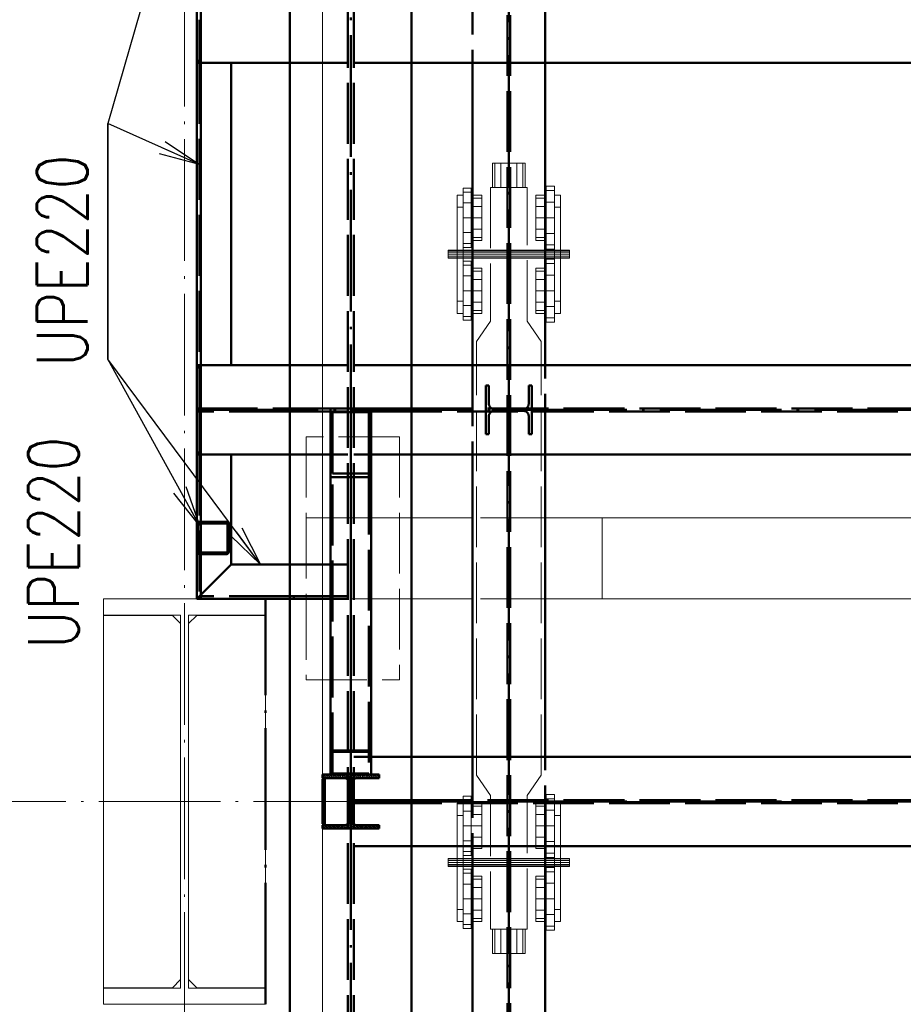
# Paper-space layout 'Layout1' of a CAD drawing. Extents: x -2 to 1033, y -36 to 596.
# Tile 13 of 69: x 117 to 161, y 414 to 463. Entities that reach past the tile are written whole.
import ezdxf

# ---------------------------------------------------------------- set-up
doc = ezdxf.new("R2010")
doc.units = 0
for name, pattern in [('ACAD_ISO02W100', [15, 12, -3]), ('ACAD_ISO04W100', [30.5, 24, -3, 0.5, -3]), ('HP_01_CER_B', [8, 5, -1, 1, -1])]:
    doc.linetypes.add(name, pattern=pattern)
for name, color, linetype, lineweight in [('SS_1.ET-HALA_TaO-RASTR', 7, 'HP_01_CER_B', 13), ('SS_1.ET-HALA_TaO-SLOUP', 9, 'CONTINUOUS', 13), ('SS_2.ET-HALA_TaO-MOULDSHOP-HLAVNI_NOSNIK', 32, 'CONTINUOUS', 50), ('SS_2.ET-HALA_TaO-MOULDSHOP-JD', 40, 'CONTINUOUS', 50), ('SS_2.ET-HALA_TaO-MOULDSHOP-JD-JERAB_3t', 9, 'CONTINUOUS', 13), ('SS_2.ET-HALA_TaO-MOULDSHOP-NADSTAVBA', 94, 'CONTINUOUS', 50), ('SS_2.ET-HALA_TaO-MOULDSHOP-PODLAH.NOSNIK', 160, 'CONTINUOUS', 50), ('SS_2.ET-HALA_TaO-MOULDSHOP-PODLAHA_LEM', 140, 'CONTINUOUS', 50), ('SS_2.ET-HALA_TaO-MOULDSHOP-SLOUP', 212, 'CONTINUOUS', 50), ('SS_PODKLADY', 9, 'CONTINUOUS', 13), ('SS_POPIS_PROFILU', 13, 'CONTINUOUS', 25), ('SS_SRAFY', 8, 'CONTINUOUS', 18)]:
    doc.layers.add(name, color=color, linetype=linetype, lineweight=lineweight)
doc.styles.add('romans.shx', font='romans.shx', dxfattribs={"height": 5})
pattern_1 = [(45, (126.10668, 325.36216), (-0.044901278, 0.044901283), [])]

psp = doc.layouts.get("Layout1")

# ---------------------------------------------------------------- hatches: boundary and pattern name
at = {"layer": 'SS_SRAFY'}
h = psp.add_hatch(dxfattribs=at)
h.set_pattern_fill('ANSI31', color=5, scale=0.02, style=0)
h.set_pattern_definition(pattern_1)
h.paths.add_polyline_path([(135.1067, 425.4922), (132.3067, 425.4922), (132.3067, 425.3222), (133.4117, 425.3222, -0.4142136), (133.6517, 425.0822), (133.6517, 423.2422, -0.4142136), (133.4117, 423.0022), (132.3067, 423.0022), (132.3067, 422.8322), (135.1067, 422.8322), (135.1067, 423.0022), (134.0017, 423.0022, -0.4142136), (133.7617, 423.2422), (133.7617, 425.0822, -0.4142136), (134.0017, 425.3222), (135.1067, 425.3222)], flags=0)
h = psp.add_hatch(dxfattribs=at)
h.set_pattern_fill('ANSI31', color=5, scale=0.02, style=0)
h.set_pattern_definition(pattern_1)
h.paths.add_polyline_path([(132.3067, 423.0622), (132.4267, 423.0622), (132.4267, 425.2622), (132.3067, 425.2622)], flags=0)

# ---------------------------------------------------------------- linework, layer by layer
at = {"layer": 'SS_1.ET-HALA_TaO-RASTR', "linetype": 'ACAD_ISO04W100', "ltscale": 0.25}
for p, q in [((125.5067, 290.7065), (125.5067, 542.5452)), ((29.7772, 424.1622), (477.0728, 424.1621))]:
    psp.add_line(p, q, dxfattribs=at)
at = {"layer": 'SS_1.ET-HALA_TaO-SLOUP', "color": 5, "linetype": 'Continuous', "ltscale": 0.25}
for p, q in [((129.5067, 434.1622), (121.5067, 434.1622)), ((121.5067, 434.1622), (121.5067, 433.3622)), ((129.5067, 433.3622), (129.5067, 434.1622)), ((121.5067, 433.3622), (125.3067, 433.3622)), ((124.9067, 433.3422), (121.5067, 433.3422)), ((121.5067, 433.3422), (121.5067, 414.9822)), ((125.3067, 432.9422), (124.9067, 433.3422)), ((125.3067, 433.3622), (125.3067, 414.9622)), ((125.7067, 433.3622), (129.5067, 433.3622)), ((125.7067, 414.9622), (125.7067, 433.3622)), ((126.1067, 433.3422), (125.7067, 432.9422)), ((129.5067, 433.3422), (126.1067, 433.3422)), ((129.5067, 414.9822), (129.5067, 433.3422)), ((124.9067, 414.9822), (125.3067, 415.3822)), ((125.7067, 415.3822), (126.1067, 414.9822)), ((121.5067, 414.9822), (124.9067, 414.9822)), ((125.3067, 414.9622), (121.5067, 414.9622)), ((121.5067, 414.9622), (121.5067, 414.1622)), ((129.5067, 414.9622), (125.7067, 414.9622)), ((126.1067, 414.9822), (129.5067, 414.9822)), ((129.5067, 414.1622), (129.5067, 414.9622)), ((121.5067, 414.1622), (129.5067, 414.1622))]:
    psp.add_line(p, q, dxfattribs=at)
at = {"layer": 'SS_2.ET-HALA_TaO-MOULDSHOP-HLAVNI_NOSNIK', "color": 1, "linetype": 'Continuous', "ltscale": 0.25}
for p, q in [((130.7067, 383.3622), (130.7067, 522.7622)), ((136.7067, 329.7622), (136.7067, 520.6322))]:
    psp.add_line(p, q, dxfattribs=at)
at = {"layer": 'SS_2.ET-HALA_TaO-MOULDSHOP-HLAVNI_NOSNIK', "color": 3, "linetype": 'ACAD_ISO02W100', "ltscale": 0.25}
for p, q in [((133.5617, 325.3622), (133.5617, 522.9621)), ((133.8517, 325.3622), (133.8517, 522.9621))]:
    psp.add_line(p, q, dxfattribs=at)
at = {"layer": 'SS_2.ET-HALA_TaO-MOULDSHOP-HLAVNI_NOSNIK', "color": 7, "linetype": 'ACAD_ISO04W100', "ltscale": 0.25}
psp.add_line((133.7067, 522.9622), (133.7067, 325.3622), dxfattribs=at)
at = {"layer": 'SS_2.ET-HALA_TaO-MOULDSHOP-JD', "color": 3, "linetype": 'ACAD_ISO02W100', "ltscale": 0.25}
for p, q in [((141.4467, 522.9622), (141.4467, 325.3622)), ((141.5667, 522.9622), (141.5667, 325.3622)), ((139.7067, 465.0022), (139.7067, 460.6022)), ((143.3067, 460.6022), (143.3067, 465.0022)), ((139.7067, 445.6822), (139.7067, 441.2822)), ((143.3067, 441.2822), (143.3067, 445.6822)), ((140.5267, 444.6822), (140.3667, 444.6822)), ((140.3667, 442.2822), (140.3667, 444.6822)), ((140.5267, 443.7722), (140.5267, 444.6822)), ((142.6467, 444.6822), (142.4867, 444.6822)), ((142.4867, 444.6822), (142.4867, 443.7722)), ((142.6467, 444.6822), (142.6467, 442.2822)), ((142.2467, 443.5322), (140.7667, 443.5322)), ((140.5267, 442.2822), (140.5267, 443.1922)), ((140.7667, 443.4322), (142.2467, 443.4322)), ((142.4867, 443.1922), (142.4867, 442.2822)), ((140.3667, 442.2822), (140.5267, 442.2822)), ((142.4867, 442.2822), (142.6467, 442.2822)), ((139.7067, 426.3622), (139.7067, 421.9622)), ((143.3067, 421.9622), (143.3067, 426.3622)), ((139.7067, 424.2322), (139.7067, 424.0922)), ((143.3067, 424.0922), (143.3067, 424.2322))]:
    psp.add_line(p, q, dxfattribs=at)
at = {"layer": 'SS_2.ET-HALA_TaO-MOULDSHOP-JD', "color": 7, "linetype": 'ACAD_ISO04W100', "ltscale": 0.25}
psp.add_line((141.5067, 325.3622), (141.5067, 522.9622), dxfattribs=at)
at = {"layer": 'SS_2.ET-HALA_TaO-MOULDSHOP-JD', "color": 1, "linetype": 'Continuous', "ltscale": 0.25}
for p, q in [((139.7067, 460.6022), (139.7067, 445.6822)), ((143.3067, 445.6822), (143.3067, 460.6022)), ((139.7067, 441.2822), (139.7067, 426.3622)), ((143.3067, 426.3622), (143.3067, 441.2822)), ((139.7067, 421.9622), (139.7067, 407.0422)), ((143.3067, 407.0422), (143.3067, 421.9622))]:
    psp.add_line(p, q, dxfattribs=at)
at = {"layer": 'SS_2.ET-HALA_TaO-MOULDSHOP-JD', "color": 3, "linetype": 'ACAD_ISO02W100', "ltscale": 0.25, "extrusion": (1.51582e-13, 6.27875e-14, -1)}
psp.add_arc((-140.7667, 443.7722), 0.24, 270, 0, dxfattribs=at)
at = {"layer": 'SS_2.ET-HALA_TaO-MOULDSHOP-JD', "color": 3, "linetype": 'ACAD_ISO02W100', "ltscale": 0.25, "extrusion": (-6.27875e-14, 1.51582e-13, -1)}
psp.add_arc((-142.2467, 443.7722), 0.24, 180, 270, dxfattribs=at)
at = {"layer": 'SS_2.ET-HALA_TaO-MOULDSHOP-JD', "color": 3, "linetype": 'ACAD_ISO02W100', "ltscale": 0.25, "extrusion": (1.51582e-13, -6.27875e-14, -1)}
psp.add_arc((-140.7667, 443.1922), 0.24, 0, 90, dxfattribs=at)
at = {"layer": 'SS_2.ET-HALA_TaO-MOULDSHOP-JD', "color": 3, "linetype": 'ACAD_ISO02W100', "ltscale": 0.25, "extrusion": (-6.27875e-14, -1.51582e-13, -1)}
psp.add_arc((-142.2467, 443.1922), 0.24, 90, 180, dxfattribs=at)
at = {"layer": 'SS_2.ET-HALA_TaO-MOULDSHOP-JD-JERAB_3t', "color": 252, "linetype": 'ACAD_ISO02W100', "ltscale": 0.25}
for p, q in [((140.7067, 455.6622), (140.8139, 455.6622)), ((140.7067, 455.6622), (140.7067, 454.4622)), ((140.8139, 455.6622), (141.1067, 455.6622)), ((140.8139, 455.6622), (140.8139, 454.4622)), ((141.1067, 455.6622), (141.4467, 455.6622)), ((141.1067, 455.6622), (141.1067, 454.4622)), ((141.4467, 455.6622), (141.5067, 455.6622)), ((141.5067, 455.6622), (141.5667, 455.6622)), ((141.5067, 455.6622), (141.5067, 454.4622)), ((141.5667, 455.6622), (141.9067, 455.6622)), ((141.9067, 455.6622), (142.1995, 455.6622)), ((141.9067, 455.6622), (141.9067, 454.4622)), ((142.1995, 455.6622), (142.3067, 455.6622)), ((142.1995, 455.6622), (142.1995, 454.4622)), ((142.3067, 454.4622), (142.3067, 455.6622)), ((140.6067, 454.4622), (142.4067, 454.4622)), ((140.6067, 454.4622), (140.6067, 447.8622)), ((142.4067, 447.8622), (142.4067, 454.4622)), ((140.1767, 454.0822), (139.7067, 454.0822)), ((139.7067, 453.9321), (140.1767, 453.9321)), ((140.1767, 453.9321), (140.1767, 454.0822)), ((140.1767, 453.5222), (140.1767, 453.9321)), ((143.3067, 454.0822), (142.8367, 454.0822)), ((142.8367, 454.0822), (142.8367, 453.9321)), ((142.8367, 453.9321), (143.3067, 453.9321)), ((142.8367, 453.9321), (142.8367, 453.5222)), ((143.7567, 453.7372), (143.7567, 454.0822)), ((143.7567, 453.7372), (143.7567, 453.4822)), ((140.1767, 453.5222), (139.7067, 453.5222)), ((140.1767, 452.9622), (140.1767, 453.5222)), ((143.3067, 453.5222), (142.8367, 453.5222)), ((142.8367, 453.5222), (142.8367, 452.9622)), ((143.7567, 453.4822), (143.7567, 452.9622)), ((139.2567, 452.9622), (139.2567, 452.2322)), ((139.7067, 452.9622), (140.1767, 452.9622)), ((140.1767, 452.4022), (140.1767, 452.9622)), ((142.8367, 452.9622), (143.3067, 452.9622)), ((142.8367, 452.9622), (142.8367, 452.4022)), ((139.2567, 452.2322), (139.2567, 451.6978)), ((139.7067, 452.4022), (140.1767, 452.4022)), ((140.1767, 451.9922), (140.1767, 452.4022)), ((142.8367, 452.4022), (143.3067, 452.4022)), ((142.8367, 452.4022), (142.8367, 451.9922)), ((140.1767, 451.9922), (139.7067, 451.9922)), ((139.7067, 451.8422), (140.1767, 451.8422)), ((140.1767, 451.8422), (140.1767, 451.9922)), ((143.3067, 451.9922), (142.8367, 451.9922)), ((142.8367, 451.9922), (142.8367, 451.8422)), ((142.8367, 451.8422), (143.3067, 451.8422)), ((139.2567, 451.3622), (138.9567, 451.3622)), ((138.9567, 451.3354), (139.2567, 451.3354)), ((139.2567, 451.2622), (138.9567, 451.2622)), ((139.2567, 451.6978), (139.2567, 450.6266)), ((140.6067, 451.3622), (139.7067, 451.3622)), ((139.7067, 451.3354), (141.4467, 451.3354)), ((141.4467, 451.2622), (139.7067, 451.2622)), ((141.4467, 451.3622), (140.6067, 451.3622)), ((141.5667, 451.3622), (141.4467, 451.3622)), ((141.4467, 451.3354), (143.3067, 451.3354)), ((143.3067, 451.2622), (141.4467, 451.2622)), ((143.3067, 451.3622), (141.5667, 451.3622)), ((144.0567, 451.3622), (143.7567, 451.3622)), ((143.7567, 451.3354), (144.0567, 451.3354)), ((144.0567, 451.2622), (143.7567, 451.2622)), ((138.9567, 451.1622), (139.2567, 451.1622)), ((138.9567, 451.0622), (139.2567, 451.0622)), ((139.2567, 450.989), (138.9567, 450.989)), ((138.9567, 450.9622), (139.2567, 450.9622)), ((139.7067, 451.1622), (141.4467, 451.1622)), ((139.7067, 451.0622), (141.5667, 451.0622)), ((141.5667, 450.989), (139.7067, 450.989)), ((139.7067, 450.9622), (141.4467, 450.9622)), ((141.4467, 451.1622), (143.3067, 451.1622)), ((141.4467, 450.9622), (141.5667, 450.9622)), ((141.5667, 451.0622), (143.3067, 451.0622)), ((143.3067, 450.989), (141.5667, 450.989)), ((141.5667, 450.9622), (142.4067, 450.9622)), ((142.4067, 450.9622), (143.3067, 450.9622)), ((143.7567, 451.1622), (144.0567, 451.1622)), ((143.7567, 451.0622), (144.0567, 451.0622)), ((144.0567, 450.989), (143.7567, 450.989)), ((143.7567, 450.9622), (144.0567, 450.9622)), ((139.2567, 450.6266), (139.2567, 450.0922)), ((140.1767, 450.4822), (139.7067, 450.4822)), ((139.7067, 450.3321), (140.1767, 450.3321)), ((140.1767, 450.3321), (140.1767, 450.4822)), ((140.1767, 449.9222), (140.1767, 450.3321)), ((143.3067, 450.4822), (142.8367, 450.4822)), ((142.8367, 450.4822), (142.8367, 450.3321)), ((142.8367, 450.3321), (143.3067, 450.3321)), ((142.8367, 450.3321), (142.8367, 449.9222)), ((140.1767, 449.9222), (139.7067, 449.9222)), ((140.1767, 449.3622), (140.1767, 449.9222)), ((143.3067, 449.9222), (142.8367, 449.9222)), ((142.8367, 449.9222), (142.8367, 449.3622)), ((139.7067, 449.3622), (140.1767, 449.3622)), ((140.1767, 448.8022), (140.1767, 449.3622)), ((142.8367, 449.3622), (143.3067, 449.3622)), ((142.8367, 449.3622), (142.8367, 448.8022)), ((143.3567, 449.3622), (143.3567, 448.8022)), ((139.7067, 448.8022), (140.1767, 448.8022)), ((140.1767, 448.3922), (140.1767, 448.8022)), ((142.8367, 448.8022), (143.3067, 448.8022)), ((142.8367, 448.8022), (142.8367, 448.3922)), ((140.1767, 448.3922), (139.7067, 448.3922)), ((140.1767, 448.2422), (140.1767, 448.3922)), ((143.3067, 448.3922), (142.8367, 448.3922)), ((142.8367, 448.3922), (142.8367, 448.2422)), ((143.3567, 448.5872), (143.3567, 448.3922)), ((139.7067, 448.2422), (140.1767, 448.2422)), ((140.6067, 447.8622), (139.9067, 446.8625)), ((143.1067, 446.8625), (142.4067, 447.8622)), ((142.8367, 448.2422), (143.3067, 448.2422)), ((139.9067, 425.4619), (139.9067, 446.8625)), ((143.1067, 425.4619), (143.1067, 446.8625)), ((136.1067, 442.1622), (131.5067, 442.1622)), ((131.5067, 442.1622), (131.5067, 438.1622)), ((136.1067, 442.1622), (136.1067, 430.1622)), ((133.5617, 438.1622), (131.5067, 438.1622)), ((131.5067, 438.1622), (131.5067, 434.1622)), ((133.8517, 438.1622), (133.5617, 438.1622)), ((136.7067, 438.1622), (133.8517, 438.1622)), ((143.1067, 438.1622), (139.7067, 438.1622)), ((143.3067, 438.1622), (143.1067, 438.1622)), ((131.5067, 434.1622), (131.5067, 430.1622)), ((136.7067, 434.1622), (133.5617, 434.1622)), ((143.1067, 434.1622), (139.7067, 434.1622)), ((143.3067, 434.1622), (143.1067, 434.1622)), ((131.5067, 430.1622), (136.1067, 430.1622)), ((139.9067, 425.4619), (140.6067, 424.4622)), ((142.4067, 424.4622), (143.1067, 425.4619)), ((143.7567, 424.5122), (143.3567, 424.5122)), ((143.3567, 424.5122), (143.3567, 424.3045)), ((143.7567, 424.5122), (143.7567, 424.3045)), ((139.2567, 424.0822), (138.9567, 424.0822)), ((138.9567, 424.0822), (138.9567, 423.4822)), ((139.6567, 424.4222), (139.2567, 424.4222)), ((139.2567, 424.4222), (139.2567, 424.2322)), ((139.2567, 424.2322), (139.2567, 424.2266)), ((139.6567, 424.2266), (139.2567, 424.2266)), ((139.2567, 424.2266), (139.2567, 424.0922)), ((139.2567, 424.2266), (139.2567, 424.0922)), ((139.2567, 424.0922), (139.2567, 423.6922)), ((139.2567, 424.0822), (139.2567, 423.6922)), ((139.6567, 424.2266), (139.6567, 424.4222)), ((139.6567, 423.6922), (139.6567, 424.2266)), ((139.7067, 424.0822), (139.6567, 424.0822)), ((140.1767, 424.0822), (139.7067, 424.0822)), ((140.1767, 423.9321), (140.1767, 424.0822)), ((140.6067, 424.4622), (140.6067, 417.8622)), ((142.4067, 417.8622), (142.4067, 424.4622)), ((143.3067, 424.0822), (142.8367, 424.0822)), ((142.8367, 424.0822), (142.8367, 423.9321)), ((143.3567, 424.0822), (143.3067, 424.0822)), ((143.7567, 424.3045), (143.3567, 424.3045)), ((143.3567, 424.3045), (143.3567, 424.0922)), ((143.3567, 424.0922), (143.3567, 423.7372)), ((143.7567, 424.3045), (143.7567, 424.0922)), ((143.7567, 424.0922), (143.7567, 423.7372)), ((144.0567, 424.0822), (143.7567, 424.0822)), ((144.0567, 423.4822), (144.0567, 424.0822)), ((139.6567, 423.6922), (139.2567, 423.6922)), ((139.2567, 423.6922), (139.2567, 422.9622)), ((139.2567, 423.6922), (139.2567, 423.4822)), ((139.6567, 423.9321), (140.1767, 423.9321)), ((139.6567, 422.9622), (139.6567, 423.6922)), ((140.1767, 423.5222), (140.1767, 423.9321)), ((142.8367, 423.9321), (143.3067, 423.9321)), ((142.8367, 423.9321), (142.8367, 423.5222)), ((143.3067, 423.9321), (143.3567, 423.9321)), ((143.7567, 423.7372), (143.3567, 423.7372)), ((143.3567, 423.7372), (143.3567, 422.9622)), ((143.7567, 423.7372), (143.7567, 422.9622)), ((138.9567, 423.4822), (139.2567, 423.4822)), ((138.9567, 423.4822), (138.9567, 421.9622)), ((139.6567, 423.5222), (139.6567, 422.9622)), ((140.1767, 423.5221), (139.6567, 423.5221)), ((140.1767, 422.9622), (140.1767, 423.5222)), ((143.3067, 423.5222), (142.8367, 423.5222)), ((142.8367, 423.5222), (142.8367, 422.9622)), ((143.3567, 423.5222), (143.3067, 423.5222)), ((143.7567, 423.4822), (144.0567, 423.4822)), ((144.0567, 421.9622), (144.0567, 423.4822)), ((139.2567, 422.9622), (139.6567, 422.9622)), ((139.2567, 422.9622), (139.2567, 422.2322)), ((139.6567, 422.9622), (140.1767, 422.9622)), ((139.6567, 422.2322), (139.6567, 422.9622)), ((140.1767, 422.4022), (140.1767, 422.9622)), ((142.8367, 422.9622), (143.3067, 422.9622)), ((142.8367, 422.9622), (142.8367, 422.4022)), ((143.3067, 422.9622), (143.3567, 422.9622)), ((143.3567, 422.9622), (143.7567, 422.9622)), ((143.3567, 422.9622), (143.3567, 422.1872)), ((143.7567, 422.9622), (143.7567, 422.1872)), ((139.2567, 422.2322), (139.6567, 422.2322)), ((139.2567, 422.2322), (139.2567, 422.0878)), ((139.2567, 422.0878), (139.2567, 421.9622)), ((139.6567, 422.4022), (140.1767, 422.4022)), ((139.6567, 421.9622), (139.6567, 422.2322)), ((140.1767, 421.9922), (140.1767, 422.4022)), ((142.8367, 422.4022), (143.3067, 422.4022)), ((142.8367, 422.4022), (142.8367, 421.9922)), ((143.3067, 422.4022), (143.3567, 422.4022)), ((143.3567, 422.1872), (143.7567, 422.1872)), ((143.3567, 422.1872), (143.3567, 421.9622)), ((143.7567, 422.1872), (143.7567, 421.9622)), ((140.1767, 421.9922), (139.6567, 421.9922)), ((139.7067, 421.8422), (140.1767, 421.8422)), ((140.1767, 421.9622), (140.1767, 421.9922)), ((140.1767, 421.8422), (140.1767, 421.9622)), ((143.3067, 421.9922), (142.8367, 421.9922)), ((142.8367, 421.9922), (142.8367, 421.9622)), ((142.8367, 421.9622), (142.8367, 421.8422)), ((142.8367, 421.8422), (143.3067, 421.8422)), ((143.3567, 421.9922), (143.3067, 421.9922)), ((139.2567, 421.3622), (138.9567, 421.3622)), ((138.9567, 421.3354), (139.2567, 421.3354)), ((139.2567, 421.2622), (138.9567, 421.2622)), ((138.9567, 421.1622), (139.2567, 421.1622)), ((140.6067, 421.3622), (139.7067, 421.3622)), ((139.7067, 421.3354), (141.4467, 421.3354)), ((141.4467, 421.2622), (139.7067, 421.2622)), ((139.7067, 421.1622), (141.4467, 421.1622)), ((141.4467, 421.3622), (140.6067, 421.3622)), ((141.5667, 421.3622), (141.4467, 421.3622)), ((141.4467, 421.3354), (143.3067, 421.3354)), ((143.3067, 421.2622), (141.4467, 421.2622)), ((141.4467, 421.1622), (143.3067, 421.1622)), ((143.3067, 421.3622), (141.5667, 421.3622)), ((144.0567, 421.3622), (143.7567, 421.3622)), ((143.7567, 421.3354), (144.0567, 421.3354)), ((144.0567, 421.2622), (143.7567, 421.2622)), ((143.7567, 421.1622), (144.0567, 421.1622)), ((138.9567, 421.0622), (139.2567, 421.0622)), ((139.2567, 420.989), (138.9567, 420.989)), ((138.9567, 420.9622), (139.2567, 420.9622)), ((139.7067, 421.0622), (141.5667, 421.0622)), ((141.5667, 420.989), (139.7067, 420.989)), ((139.7067, 420.9622), (141.4467, 420.9622)), ((141.4467, 420.9622), (141.5667, 420.9622)), ((141.5667, 421.0622), (143.3067, 421.0622)), ((143.3067, 420.989), (141.5667, 420.989)), ((141.5667, 420.9622), (142.4067, 420.9622)), ((142.4067, 420.9622), (143.3067, 420.9622)), ((143.7567, 421.0622), (144.0567, 421.0622)), ((144.0567, 420.989), (143.7567, 420.989)), ((143.7567, 420.9622), (144.0567, 420.9622)), ((140.1767, 420.4822), (139.7067, 420.4822)), ((139.7067, 420.3321), (140.1767, 420.3321)), ((140.1767, 420.3321), (140.1767, 420.4822)), ((140.1767, 419.9222), (140.1767, 420.3321)), ((143.3067, 420.4822), (142.8367, 420.4822)), ((142.8367, 420.4822), (142.8367, 420.3321)), ((142.8367, 420.3321), (143.3067, 420.3321)), ((142.8367, 420.3321), (142.8367, 419.9222)), ((143.3567, 420.4822), (143.3567, 420.3321)), ((143.3567, 420.1372), (143.3567, 419.9222)), ((140.1767, 419.9222), (139.7067, 419.9222)), ((140.1767, 419.3622), (140.1767, 419.9222)), ((143.3067, 419.9222), (142.8367, 419.9222)), ((142.8367, 419.9222), (142.8367, 419.3622)), ((139.7067, 419.3622), (140.1767, 419.3622)), ((140.1767, 418.8022), (140.1767, 419.3622)), ((142.8367, 419.3622), (143.3067, 419.3622)), ((142.8367, 419.3622), (142.8367, 418.8022)), ((139.7067, 418.8022), (140.1767, 418.8022)), ((140.1767, 418.3922), (140.1767, 418.8022)), ((142.8367, 418.8022), (143.3067, 418.8022)), ((142.8367, 418.8022), (142.8367, 418.3922)), ((144.0567, 418.2422), (144.0567, 418.8422)), ((139.2567, 418.6322), (139.2567, 418.2422)), ((140.1767, 418.3922), (139.7067, 418.3922)), ((139.7067, 418.2422), (140.1767, 418.2422)), ((140.1767, 418.2422), (140.1767, 418.3922)), ((143.3067, 418.3922), (142.8367, 418.3922)), ((142.8367, 418.3922), (142.8367, 418.2422)), ((142.8367, 418.2422), (143.3067, 418.2422)), ((140.6067, 417.8622), (142.4067, 417.8622)), ((140.7067, 417.8622), (140.7067, 416.6622)), ((140.8139, 417.8622), (140.8139, 416.6622)), ((141.1067, 417.8622), (141.1067, 416.6622)), ((141.5067, 417.8622), (141.5067, 416.6622)), ((141.9067, 417.8622), (141.9067, 416.6622)), ((142.1995, 417.8622), (142.1995, 416.6622)), ((142.3067, 416.6622), (142.3067, 417.8622)), ((140.8139, 416.6622), (140.7067, 416.6622)), ((141.1067, 416.6622), (140.8139, 416.6622)), ((141.4467, 416.6622), (141.1067, 416.6622)), ((141.5067, 416.6622), (141.4467, 416.6622)), ((141.9067, 416.6622), (141.5067, 416.6622)), ((142.1995, 416.6622), (141.9067, 416.6622)), ((142.3067, 416.6622), (142.1995, 416.6622))]:
    psp.add_line(p, q, dxfattribs=at)
at = {"layer": 'SS_2.ET-HALA_TaO-MOULDSHOP-JD-JERAB_3t', "color": 9, "linetype": 'Continuous', "ltscale": 0.25}
for p, q in [((139.6567, 454.4222), (139.2567, 454.4222)), ((139.2567, 454.4222), (139.2567, 454.2266)), ((139.6567, 454.2266), (139.2567, 454.2266)), ((139.2567, 454.2266), (139.2567, 453.6922)), ((139.6567, 454.2266), (139.6567, 454.4222)), ((139.6567, 453.6922), (139.6567, 454.2266)), ((143.7567, 454.5122), (143.3567, 454.5122)), ((143.3567, 454.5122), (143.3567, 454.3045)), ((143.7567, 454.3045), (143.3567, 454.3045)), ((143.3567, 454.3045), (143.3567, 453.7372)), ((143.7567, 454.5122), (143.7567, 454.3045)), ((143.7567, 454.3045), (143.7567, 453.7372)), ((139.2567, 454.0822), (138.9567, 454.0822)), ((138.9567, 454.0822), (138.9567, 453.4822)), ((139.6567, 453.6922), (139.2567, 453.6922)), ((139.2567, 453.6922), (139.2567, 452.9622)), ((139.7067, 454.0822), (139.6567, 454.0822)), ((139.6567, 453.9321), (139.7067, 453.9321)), ((139.6567, 452.9622), (139.6567, 453.6922)), ((143.3567, 454.0822), (143.3067, 454.0822)), ((143.3067, 453.9321), (143.3567, 453.9321)), ((143.7567, 453.7372), (143.3567, 453.7372)), ((143.3567, 453.7372), (143.3567, 452.9622)), ((144.0567, 454.0822), (143.7567, 454.0822)), ((143.7567, 452.9622), (143.7567, 453.7372)), ((144.0567, 453.4822), (144.0567, 454.0822)), ((138.9567, 453.4822), (139.2567, 453.4822)), ((138.9567, 453.4822), (138.9567, 448.8422)), ((139.7067, 453.5222), (139.6567, 453.5222)), ((143.3567, 453.5222), (143.3067, 453.5222)), ((143.7567, 453.4822), (144.0567, 453.4822)), ((144.0567, 448.8422), (144.0567, 453.4822)), ((139.2567, 452.9622), (139.6567, 452.9622)), ((139.2567, 452.9622), (139.2567, 452.2322)), ((139.6567, 452.9622), (139.7067, 452.9622)), ((139.6567, 452.2322), (139.6567, 452.9622)), ((143.3067, 452.9622), (143.3567, 452.9622)), ((143.3567, 452.9622), (143.7567, 452.9622)), ((143.3567, 452.9622), (143.3567, 452.1872)), ((143.7567, 452.9622), (143.7567, 452.1872)), ((139.2567, 452.2322), (139.6567, 452.2322)), ((139.6567, 452.4022), (139.7067, 452.4022)), ((139.6567, 451.6978), (139.6567, 452.2322)), ((143.3067, 452.4022), (143.3567, 452.4022)), ((143.3567, 452.1872), (143.7567, 452.1872)), ((143.3567, 452.1872), (143.3567, 451.6198)), ((143.7567, 452.1872), (143.7567, 451.9648)), ((139.7067, 451.9922), (139.6567, 451.9922)), ((139.6567, 451.8422), (139.7067, 451.8422)), ((143.3567, 451.9922), (143.3067, 451.9922)), ((143.3067, 451.8422), (143.3567, 451.8422)), ((143.7567, 451.9648), (143.7567, 450.3595)), ((138.9567, 451.3622), (138.5067, 451.3622)), ((138.5067, 451.3622), (138.5067, 451.3354)), ((138.5067, 451.3354), (138.9567, 451.3354)), ((138.5067, 451.3354), (138.5067, 451.2622)), ((138.9567, 451.2622), (138.5067, 451.2622)), ((138.5067, 451.2622), (138.5067, 451.1622)), ((139.6567, 451.6978), (139.2567, 451.6978)), ((139.2567, 451.5022), (139.6567, 451.5022)), ((139.7067, 451.3622), (139.2567, 451.3622)), ((139.2567, 451.3354), (139.7067, 451.3354)), ((139.7067, 451.2622), (139.2567, 451.2622)), ((139.6567, 451.5022), (139.6567, 451.6978)), ((143.7567, 451.3622), (143.3067, 451.3622)), ((143.3067, 451.3354), (143.7567, 451.3354)), ((143.7567, 451.2622), (143.3067, 451.2622)), ((143.3567, 451.6198), (143.7567, 451.6198)), ((143.3567, 451.6198), (143.3567, 451.4122)), ((143.3567, 451.4122), (143.7567, 451.4122)), ((144.5067, 451.3622), (144.0567, 451.3622)), ((144.0567, 451.3354), (144.5067, 451.3354)), ((144.5067, 451.2622), (144.0567, 451.2622)), ((144.5067, 451.3354), (144.5067, 451.3622)), ((144.5067, 451.2622), (144.5067, 451.3354)), ((144.5067, 451.1622), (144.5067, 451.2622)), ((138.5067, 451.1622), (138.9567, 451.1622)), ((138.5067, 451.1622), (138.5067, 451.0622)), ((138.5067, 451.0622), (138.9567, 451.0622)), ((138.5067, 451.0622), (138.5067, 450.989)), ((138.9567, 450.989), (138.5067, 450.989)), ((138.5067, 450.989), (138.5067, 450.9622)), ((138.5067, 450.9622), (138.9567, 450.9622)), ((139.2567, 451.1622), (139.7067, 451.1622)), ((139.2567, 451.0622), (139.7067, 451.0622)), ((139.7067, 450.989), (139.2567, 450.989)), ((139.2567, 450.9622), (139.7067, 450.9622)), ((139.6567, 450.8222), (139.2567, 450.8222)), ((139.6567, 450.6266), (139.6567, 450.8222)), ((143.3067, 451.1622), (143.7567, 451.1622)), ((143.3067, 451.0622), (143.7567, 451.0622)), ((143.7567, 450.989), (143.3067, 450.989)), ((143.3067, 450.9622), (143.7567, 450.9622)), ((143.7567, 450.9122), (143.3567, 450.9122)), ((143.3567, 450.9122), (143.3567, 450.7045)), ((144.0567, 451.1622), (144.5067, 451.1622)), ((144.0567, 451.0622), (144.5067, 451.0622)), ((144.5067, 450.989), (144.0567, 450.989)), ((144.0567, 450.9622), (144.5067, 450.9622)), ((144.5067, 451.0622), (144.5067, 451.1622)), ((144.5067, 450.989), (144.5067, 451.0622)), ((144.5067, 450.9622), (144.5067, 450.989)), ((139.6567, 450.6266), (139.2567, 450.6266)), ((139.6567, 450.0922), (139.6567, 450.6266)), ((139.7067, 450.4822), (139.6567, 450.4822)), ((139.6567, 450.3321), (139.7067, 450.3321)), ((143.3567, 450.4822), (143.3067, 450.4822)), ((143.3067, 450.3321), (143.3567, 450.3321)), ((143.3567, 450.7045), (143.7567, 450.7045)), ((143.3567, 450.7045), (143.3567, 450.1372)), ((143.7567, 450.3595), (143.7567, 450.1372)), ((139.6567, 450.0922), (139.2567, 450.0922)), ((139.2567, 450.0922), (139.2567, 449.3622)), ((139.6567, 449.3622), (139.6567, 450.0922)), ((139.7067, 449.9222), (139.6567, 449.9222)), ((143.3567, 449.9222), (143.3067, 449.9222)), ((143.7567, 450.1372), (143.3567, 450.1372)), ((143.3567, 450.1372), (143.3567, 449.3622)), ((143.7567, 450.1372), (143.7567, 449.3622)), ((139.2567, 449.3622), (139.6567, 449.3622)), ((139.2567, 449.3622), (139.2567, 448.6322)), ((139.6567, 449.3622), (139.7067, 449.3622)), ((139.6567, 448.6322), (139.6567, 449.3622)), ((143.3067, 449.3622), (143.3567, 449.3622)), ((143.3567, 449.3622), (143.7567, 449.3622)), ((143.3567, 449.3622), (143.3567, 448.5872)), ((143.7567, 449.3622), (143.7567, 448.5872)), ((138.9567, 448.8422), (139.2567, 448.8422)), ((138.9567, 448.8422), (138.9567, 448.2422)), ((139.6567, 448.8022), (139.7067, 448.8022)), ((143.3067, 448.8022), (143.3567, 448.8022)), ((143.7567, 448.8422), (144.0567, 448.8422)), ((144.0567, 448.2422), (144.0567, 448.8422)), ((139.2567, 448.6322), (139.6567, 448.6322)), ((139.2567, 448.6322), (139.2567, 448.0978)), ((139.6567, 448.0978), (139.6567, 448.6322)), ((139.7067, 448.3922), (139.6567, 448.3922)), ((143.3567, 448.3922), (143.3067, 448.3922)), ((143.3567, 448.5872), (143.7567, 448.5872)), ((143.3567, 448.5872), (143.3567, 448.0198)), ((143.7567, 448.5872), (143.7567, 448.0198)), ((138.9567, 448.2422), (139.2567, 448.2422)), ((139.2567, 448.0978), (139.6567, 448.0978)), ((139.2567, 448.0978), (139.2567, 447.9022)), ((139.2567, 447.9022), (139.6567, 447.9022)), ((139.6567, 448.2422), (139.7067, 448.2422)), ((139.6567, 447.9022), (139.6567, 448.0978)), ((143.3067, 448.2422), (143.3567, 448.2422)), ((143.3567, 448.0198), (143.7567, 448.0198)), ((143.3567, 448.0198), (143.3567, 447.8122)), ((143.7567, 448.2422), (144.0567, 448.2422)), ((143.7567, 447.8122), (143.7567, 448.0198)), ((143.3567, 447.8122), (143.7567, 447.8122)), ((139.7067, 438.1622), (136.7067, 438.1622)), ((146.1067, 438.1622), (143.3067, 438.1622)), ((220.7067, 438.1622), (146.1067, 438.1622)), ((146.1067, 434.1622), (146.1067, 438.1622)), ((139.7067, 434.1622), (136.7067, 434.1622)), ((146.1067, 434.1622), (143.3067, 434.1622)), ((220.7067, 434.1622), (146.1067, 434.1622)), ((138.9567, 421.9622), (138.9567, 418.8422)), ((139.2567, 421.9622), (139.2567, 420.2366)), ((139.2567, 421.6978), (139.6567, 421.6978)), ((139.6567, 421.6978), (139.6567, 421.9622)), ((139.6567, 421.8422), (139.7067, 421.8422)), ((139.6567, 421.5022), (139.6567, 421.6978)), ((143.3067, 421.8422), (143.3567, 421.8422)), ((143.3567, 421.9622), (143.3567, 421.6198)), ((143.3567, 421.6198), (143.7567, 421.6198)), ((143.3567, 421.6198), (143.3567, 421.4122)), ((143.7567, 421.9622), (143.7567, 420.1372)), ((144.0567, 418.8422), (144.0567, 421.9622)), ((138.9567, 421.3622), (138.5067, 421.3622)), ((138.5067, 421.3622), (138.5067, 421.3354)), ((138.5067, 421.3354), (138.9567, 421.3354)), ((138.5067, 421.3354), (138.5067, 421.2622)), ((138.9567, 421.2622), (138.5067, 421.2622)), ((138.5067, 421.2622), (138.5067, 421.1622)), ((138.5067, 421.1622), (138.9567, 421.1622)), ((138.5067, 421.1622), (138.5067, 421.0622)), ((139.2567, 421.5022), (139.6567, 421.5022)), ((139.7067, 421.3622), (139.2567, 421.3622)), ((139.2567, 421.3354), (139.7067, 421.3354)), ((139.7067, 421.2622), (139.2567, 421.2622)), ((139.2567, 421.1622), (139.7067, 421.1622)), ((143.7567, 421.3622), (143.3067, 421.3622)), ((143.3067, 421.3354), (143.7567, 421.3354)), ((143.7567, 421.2622), (143.3067, 421.2622)), ((143.3067, 421.1622), (143.7567, 421.1622)), ((143.3567, 421.4122), (143.7567, 421.4122)), ((144.5067, 421.3622), (144.0567, 421.3622)), ((144.0567, 421.3354), (144.5067, 421.3354)), ((144.5067, 421.2622), (144.0567, 421.2622)), ((144.0567, 421.1622), (144.5067, 421.1622)), ((144.5067, 421.3354), (144.5067, 421.3622)), ((144.5067, 421.2622), (144.5067, 421.3354)), ((144.5067, 421.1622), (144.5067, 421.2622)), ((144.5067, 421.0622), (144.5067, 421.1622)), ((138.5067, 421.0622), (138.9567, 421.0622)), ((138.5067, 421.0622), (138.5067, 420.989)), ((138.9567, 420.989), (138.5067, 420.989)), ((138.5067, 420.989), (138.5067, 420.9622)), ((138.5067, 420.9622), (138.9567, 420.9622)), ((139.2567, 421.0622), (139.7067, 421.0622)), ((139.7067, 420.989), (139.2567, 420.989)), ((139.2567, 420.9622), (139.7067, 420.9622)), ((139.6567, 420.8222), (139.2567, 420.8222)), ((139.6567, 420.6266), (139.2567, 420.6266)), ((139.6567, 420.6266), (139.6567, 420.8222)), ((139.6567, 420.0922), (139.6567, 420.6266)), ((143.3067, 421.0622), (143.7567, 421.0622)), ((143.7567, 420.989), (143.3067, 420.989)), ((143.3067, 420.9622), (143.7567, 420.9622)), ((143.7567, 420.9122), (143.3567, 420.9122)), ((143.3567, 420.9122), (143.3567, 420.7045)), ((143.7567, 420.7045), (143.3567, 420.7045)), ((143.3567, 420.7045), (143.3567, 420.1372)), ((144.0567, 421.0622), (144.5067, 421.0622)), ((144.5067, 420.989), (144.0567, 420.989)), ((144.0567, 420.9622), (144.5067, 420.9622)), ((144.5067, 420.989), (144.5067, 421.0622)), ((144.5067, 420.9622), (144.5067, 420.989)), ((139.2567, 420.2366), (139.2567, 420.0922)), ((139.7067, 420.4822), (139.6567, 420.4822)), ((139.6567, 420.3321), (139.7067, 420.3321)), ((143.3567, 420.4822), (143.3067, 420.4822)), ((143.3067, 420.3321), (143.3567, 420.3321)), ((143.7567, 420.1372), (143.3567, 420.1372)), ((143.3567, 420.1372), (143.3567, 419.3622)), ((143.7567, 420.1372), (143.7567, 419.3622)), ((139.6567, 420.0922), (139.2567, 420.0922)), ((139.2567, 420.0922), (139.2567, 419.3622)), ((139.6567, 419.3622), (139.6567, 420.0922)), ((139.7067, 419.9222), (139.6567, 419.9222)), ((143.3567, 419.9222), (143.3067, 419.9222)), ((139.2567, 419.3622), (139.6567, 419.3622)), ((139.2567, 419.3622), (139.2567, 418.6322)), ((139.6567, 419.3622), (139.7067, 419.3622)), ((139.6567, 418.6322), (139.6567, 419.3622)), ((143.3067, 419.3622), (143.3567, 419.3622)), ((143.3567, 419.3622), (143.7567, 419.3622)), ((143.3567, 419.3622), (143.3567, 418.5872)), ((143.7567, 419.3622), (143.7567, 418.5872)), ((139.2567, 418.8422), (138.9567, 418.8422)), ((138.9567, 418.8422), (138.9567, 418.2422)), ((139.6567, 418.8022), (139.7067, 418.8022)), ((143.3067, 418.8022), (143.3567, 418.8022)), ((144.0567, 418.8422), (143.7567, 418.8422)), ((144.0567, 418.2422), (144.0567, 418.8422)), ((138.9567, 418.2422), (139.2567, 418.2422)), ((139.2567, 418.6322), (139.6567, 418.6322)), ((139.2567, 418.6322), (139.2567, 418.0978)), ((139.6567, 418.0978), (139.6567, 418.6322)), ((139.7067, 418.3922), (139.6567, 418.3922)), ((139.6567, 418.2422), (139.7067, 418.2422)), ((143.3567, 418.3922), (143.3067, 418.3922)), ((143.3067, 418.2422), (143.3567, 418.2422)), ((143.3567, 418.5872), (143.7567, 418.5872)), ((143.3567, 418.5872), (143.3567, 418.0198)), ((143.7567, 418.5872), (143.7567, 418.0198)), ((143.7567, 418.2422), (144.0567, 418.2422)), ((139.2567, 418.0978), (139.6567, 418.0978)), ((139.2567, 418.0978), (139.2567, 417.9022)), ((139.2567, 417.9022), (139.6567, 417.9022)), ((139.6567, 417.9022), (139.6567, 418.0978)), ((143.3567, 418.0198), (143.7567, 418.0198)), ((143.3567, 418.0198), (143.3567, 417.8122)), ((143.3567, 417.8122), (143.7567, 417.8122)), ((143.7567, 418.0198), (143.7567, 417.8122))]:
    psp.add_line(p, q, dxfattribs=at)
at = {"layer": 'SS_2.ET-HALA_TaO-MOULDSHOP-NADSTAVBA', "color": 1, "linetype": 'Continuous', "ltscale": 0.25}
for p, q in [((134.7067, 443.5484), (132.7067, 443.5484)), ((132.7067, 443.5484), (132.7067, 440.1701)), ((134.7067, 440.1701), (134.7067, 443.5484)), ((134.6067, 443.3794), (132.8067, 443.3794)), ((132.8067, 440.339), (132.8067, 443.3794)), ((134.6067, 443.3794), (134.6067, 440.339)), ((134.7067, 440.1701), (132.7067, 440.1701)), ((132.7067, 440.1701), (132.7067, 425.4922)), ((134.6067, 440.339), (132.8067, 440.339)), ((134.7067, 425.4922), (134.7067, 440.1701)), ((135.1067, 425.4922), (132.3067, 425.4922)), ((132.3067, 425.4922), (132.3067, 425.3222)), ((135.1067, 425.4922), (135.1067, 425.3222)), ((132.3067, 425.3222), (133.4117, 425.3222)), ((132.4267, 425.2622), (132.3067, 425.2622)), ((132.3067, 425.2622), (132.3067, 423.0622)), ((132.4267, 423.0622), (132.4267, 425.2622)), ((133.6517, 425.0822), (133.6517, 423.2422)), ((133.7617, 425.0822), (133.7617, 423.2422)), ((134.0017, 425.3222), (135.1067, 425.3222)), ((132.3067, 423.0622), (132.4267, 423.0622)), ((133.4117, 423.0022), (132.3067, 423.0022)), ((132.3067, 423.0022), (132.3067, 422.8322)), ((132.3067, 422.8322), (135.1067, 422.8322)), ((135.1067, 423.0022), (134.0017, 423.0022)), ((135.1067, 423.0022), (135.1067, 422.8322))]:
    psp.add_line(p, q, dxfattribs=at)
at = {"layer": 'SS_2.ET-HALA_TaO-MOULDSHOP-NADSTAVBA', "color": 7, "linetype": 'ACAD_ISO04W100', "ltscale": 0.25}
psp.add_line((133.7067, 441.8592), (133.7067, 424.1622), dxfattribs=at)
at = {"layer": 'SS_2.ET-HALA_TaO-MOULDSHOP-NADSTAVBA', "color": 3, "linetype": 'ACAD_ISO02W100', "ltscale": 0.25}
for p, q in [((132.8067, 425.5514), (132.8067, 440.339)), ((134.6067, 440.339), (134.6067, 425.5514)), ((132.7067, 426.6762), (134.7067, 426.6762)), ((132.8067, 426.617), (134.6067, 426.617)), ((132.8067, 425.5514), (134.6067, 425.5514))]:
    psp.add_line(p, q, dxfattribs=at)
at = {"layer": 'SS_2.ET-HALA_TaO-MOULDSHOP-NADSTAVBA', "color": 1, "linetype": 'Continuous', "ltscale": 0.25, "extrusion": (-9.41813e-14, -2.27374e-13, -1)}
psp.add_arc((-133.4117, 425.0822), 0.24, 90, 180, dxfattribs=at)
at = {"layer": 'SS_2.ET-HALA_TaO-MOULDSHOP-NADSTAVBA', "color": 1, "linetype": 'Continuous', "ltscale": 0.25, "extrusion": (2.27374e-13, -9.41813e-14, -1)}
psp.add_arc((-134.0017, 425.0822), 0.24, 0, 90, dxfattribs=at)
at = {"layer": 'SS_2.ET-HALA_TaO-MOULDSHOP-NADSTAVBA', "color": 1, "linetype": 'Continuous', "ltscale": 0.25, "extrusion": (-9.41812e-14, 2.27374e-13, -1)}
psp.add_arc((-133.4117, 423.2422), 0.24, 180, 270, dxfattribs=at)
at = {"layer": 'SS_2.ET-HALA_TaO-MOULDSHOP-NADSTAVBA', "color": 1, "linetype": 'Continuous', "ltscale": 0.25, "extrusion": (2.27374e-13, 9.41812e-14, -1)}
psp.add_arc((-134.0017, 423.2422), 0.24, 270, 0, dxfattribs=at)
at = {"layer": 'SS_2.ET-HALA_TaO-MOULDSHOP-PODLAH.NOSNIK', "color": 7, "linetype": 'ACAD_ISO04W100', "ltscale": 0.25}
for p, q in [((126.1067, 443.4822), (126.1067, 462.8022)), ((126.1067, 443.4822), (133.7067, 443.4822)), ((126.1067, 434.1622), (126.1067, 443.4822)), ((133.7067, 443.4822), (223.7067, 443.4822)), ((126.1067, 434.1622), (133.7067, 434.1622)), ((133.7067, 424.1622), (223.7067, 424.1622))]:
    psp.add_line(p, q, dxfattribs=at)
at = {"layer": 'SS_2.ET-HALA_TaO-MOULDSHOP-PODLAH.NOSNIK', "color": 3, "linetype": 'ACAD_ISO02W100', "ltscale": 0.25}
for p, q in [((126.2367, 462.7321), (126.2367, 460.7022)), ((126.2367, 460.7022), (126.1067, 460.7022)), ((126.3067, 460.6022), (126.1067, 460.6022)), ((126.2367, 460.7022), (126.2367, 460.6314)), ((126.2367, 460.6314), (126.2367, 460.6022)), ((126.2367, 460.6022), (126.2367, 445.6822)), ((133.5617, 460.6022), (130.7067, 460.6022)), ((136.7067, 460.6022), (133.8517, 460.6022)), ((126.3067, 445.6822), (126.1067, 445.6822)), ((126.1067, 445.5822), (126.2367, 445.5822)), ((126.2367, 445.6822), (126.2367, 445.6529)), ((126.2367, 445.6529), (126.2367, 445.5822)), ((126.2367, 445.5822), (126.2367, 443.5522)), ((133.5617, 445.6822), (130.7067, 445.6822)), ((136.7067, 445.6822), (133.8517, 445.6822)), ((126.1067, 443.5522), (130.7067, 443.5522)), ((130.7067, 443.5522), (130.7653, 443.5522)), ((130.7653, 443.5522), (130.9067, 443.5522)), ((130.9067, 443.5522), (133.5617, 443.5522)), ((130.9067, 443.4122), (130.9067, 443.5522)), ((133.8517, 443.5522), (136.5067, 443.5522)), ((136.5067, 443.5522), (136.6481, 443.5522)), ((136.5067, 443.5522), (136.5067, 443.4122)), ((136.6481, 443.5522), (136.7067, 443.5522)), ((136.7067, 443.5522), (220.7067, 443.5522)), ((130.7067, 443.4122), (126.1067, 443.4122)), ((126.2367, 443.4121), (126.2367, 441.3822)), ((130.7653, 443.4122), (130.7067, 443.4122)), ((130.9067, 443.4122), (130.7653, 443.4122)), ((133.5617, 443.4122), (130.9067, 443.4122)), ((136.5067, 443.4122), (133.8517, 443.4122)), ((136.6481, 443.4122), (136.5067, 443.4122)), ((136.7067, 443.4122), (136.6481, 443.4122)), ((220.7067, 443.4122), (136.7067, 443.4122)), ((126.2367, 441.3822), (126.1067, 441.3822)), ((126.3067, 441.2822), (126.1067, 441.2822)), ((126.2367, 441.3822), (126.2367, 441.3114)), ((126.2367, 441.3114), (126.2367, 441.2822)), ((126.2367, 441.2822), (126.2367, 434.2922)), ((133.5617, 441.2822), (130.7067, 441.2822)), ((136.7067, 441.2822), (133.8517, 441.2822)), ((130.7067, 435.8622), (133.5617, 435.8622)), ((126.1067, 434.1622), (126.3067, 434.3622)), ((130.7067, 434.2922), (126.2367, 434.2922)), ((130.7653, 434.2922), (130.7067, 434.2922)), ((130.9067, 434.2922), (130.7653, 434.2922)), ((133.5617, 434.2922), (130.9067, 434.2922)), ((130.9067, 434.1622), (130.9067, 434.2922)), ((130.7653, 434.1622), (130.7067, 434.1622)), ((130.9067, 434.1622), (130.7653, 434.1622)), ((132.7067, 434.1622), (130.9067, 434.1622)), ((132.8067, 434.1622), (132.7067, 434.1622)), ((133.5617, 434.1622), (132.8067, 434.1622)), ((133.8517, 426.3622), (136.7067, 426.3622)), ((133.8517, 425.4922), (133.8517, 425.26)), ((133.8517, 424.2322), (136.5067, 424.2322)), ((136.5067, 424.0922), (133.8517, 424.0922)), ((136.5067, 424.2322), (136.6481, 424.2322)), ((136.5067, 424.2322), (136.5067, 424.0922)), ((136.6481, 424.0922), (136.5067, 424.0922)), ((136.6481, 424.2322), (136.7067, 424.2322)), ((136.7067, 424.0922), (136.6481, 424.0922)), ((136.7067, 424.2322), (220.7067, 424.2322)), ((220.7067, 424.0922), (136.7067, 424.0922)), ((136.7067, 421.9622), (133.8517, 421.9622))]:
    psp.add_line(p, q, dxfattribs=at)
at = {"layer": 'SS_2.ET-HALA_TaO-MOULDSHOP-PODLAH.NOSNIK', "color": 1, "linetype": 'Continuous', "ltscale": 0.25}
for p, q in [((127.8067, 460.6022), (126.3067, 460.6022)), ((130.7067, 460.6022), (127.8067, 460.6022)), ((127.8067, 445.6822), (127.8067, 460.6022)), ((220.7067, 460.6022), (136.7067, 460.6022)), ((130.7067, 445.6822), (126.3067, 445.6822)), ((220.7067, 445.6822), (136.7067, 445.6822)), ((127.8067, 441.2822), (126.3067, 441.2822)), ((130.7067, 441.2822), (127.8067, 441.2822)), ((127.8067, 435.8622), (127.8067, 441.2822)), ((220.7067, 441.2822), (136.7067, 441.2822)), ((126.3067, 434.3622), (127.8067, 435.8622)), ((130.7067, 435.8622), (127.8067, 435.8622)), ((130.7067, 434.1622), (129.5067, 434.1622)), ((136.7067, 426.3622), (220.7067, 426.3622)), ((220.7067, 421.9622), (136.7067, 421.9622))]:
    psp.add_line(p, q, dxfattribs=at)
at = {"layer": 'SS_2.ET-HALA_TaO-MOULDSHOP-PODLAHA_LEM', "color": 7, "linetype": 'ACAD_ISO04W100', "ltscale": 0.25}
for p, q in [((126.1067, 434.1622), (126.1067, 522.9622)), ((129.5067, 414.1622), (129.5067, 434.1622))]:
    psp.add_line(p, q, dxfattribs=at)
at = {"layer": 'SS_2.ET-HALA_TaO-MOULDSHOP-PODLAHA_LEM', "color": 1, "linetype": 'Continuous', "ltscale": 0.25}
for p, q in [((126.1067, 434.1622), (126.1067, 522.7621)), ((126.3067, 522.7621), (126.3067, 434.1622)), ((129.5067, 433.3422), (129.5067, 433.3622)), ((129.5067, 414.9622), (129.5067, 414.9822))]:
    psp.add_line(p, q, dxfattribs=at)
at = {"layer": 'SS_2.ET-HALA_TaO-MOULDSHOP-SLOUP', "color": 3, "linetype": 'ACAD_ISO02W100', "ltscale": 0.25}
for p, q in [((126.1867, 436.5222), (126.1867, 437.8022)), ((126.2667, 437.9622), (127.5467, 437.9622)), ((127.5467, 437.8822), (126.2667, 437.8822)), ((127.6267, 436.5222), (127.6267, 437.8022)), ((127.7067, 437.8022), (127.7067, 436.5222)), ((126.2667, 436.4422), (127.5467, 436.4422)), ((127.5467, 436.3622), (126.2667, 436.3622))]:
    psp.add_line(p, q, dxfattribs=at)
for centre, start, end in [((126.2667, 437.8022), 90, 180), ((127.5467, 437.8022), 360, 90), ((126.2667, 436.5222), 180, 270), ((127.5467, 436.5222), 270, 360)]:
    psp.add_arc(centre, 0.16, start, end, dxfattribs=at)
at = {"layer": 'SS_2.ET-HALA_TaO-MOULDSHOP-SLOUP', "color": 3, "linetype": 'ACAD_ISO02W100', "ltscale": 0.25, "extrusion": (0, 0, -1)}
for centre, start, end in [((-126.2667, 437.8022), 0, 90), ((-127.5467, 437.8022), 90, 180), ((-126.2667, 436.5222), 270, 0), ((-127.5467, 436.5222), 180, 270)]:
    psp.add_arc(centre, 0.08, start, end, dxfattribs=at)
at = {"layer": 'SS_PODKLADY'}
psp.add_lwpolyline([(132.3067, 325.3622), (333.4067, 325.3622), (333.4067, 522.9621), (132.3067, 522.9621)], close=True, dxfattribs=at)
at = {"layer": 'SS_POPIS_PROFILU', "color": 0, "linetype": 'ByBlock'}
for p, q in [((124.5466, 456.7169), (126.2367, 455.5967)), ((126.2367, 455.5967), (124.2747, 456.1082)), ((126.2367, 455.5967), (124.4107, 456.4126)), ((125.5654, 439.7004), (126.2367, 437.7872)), ((126.2367, 437.7872), (124.9811, 439.3793)), ((126.2367, 437.7872), (125.2732, 439.5398)), ((128.3311, 437.6661), (129.2567, 435.8622)), ((129.2567, 435.8622), (127.796, 437.2684)), ((129.2567, 435.8622), (128.0635, 437.4673))]:
    psp.add_line(p, q, dxfattribs=at)
at = {"layer": 'SS_POPIS_PROFILU', "color": 13}
for points in [[(126.2367, 473.3094), (121.7259, 457.6121), (121.7259, 445.9931)], [(129.2567, 435.8622), (121.7259, 445.9931), (121.7259, 457.6121)], [(126.2367, 437.7872), (121.7259, 445.9931), (121.7259, 457.6121)], [(126.2367, 455.5967), (121.7259, 457.6121), (121.7259, 445.9931)]]:
    psp.add_lwpolyline(points, dxfattribs=at)

# ---------------------------------------------------------------- texts
at = {"layer": 'SS_POPIS_PROFILU', "color": 13, "style": 'romans.shx', "width": 0.8}
for p in [(120.7259, 445.616), (120.7259, 445.616), (120.7259, 445.616), (120.7259, 445.616), (120.2831, 431.7032)]:
    psp.add_text('UPE220', height=2.5, rotation=90, dxfattribs=at).set_placement(p)

doc.saveas('drawing.dxf')
